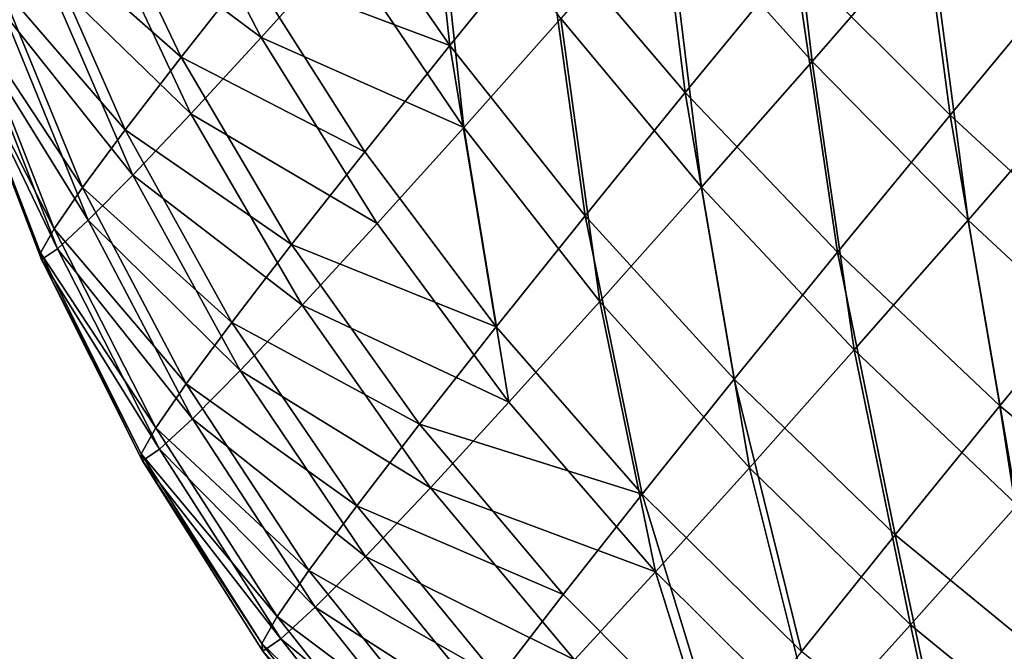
# Model space of a CAD drawing. Header units: millimetres. Extents: x 0 to 1220, y 0 to 506.
# Tile 197 of 256: x 1159 to 1179, y 94 to 107. Entities that reach past the tile are written whole.
import ezdxf

# ---------------------------------------------------------------- set-up
doc = ezdxf.new("R2010")
doc.units = ezdxf.units.MM
doc.header["$LTSCALE"] = 25.4
doc.layers.get('0').update_dxf_attribs({"true_color": 0xff5454})

# ---------------------------------------------------------------- blocks, each defined once
blk = doc.blocks.new('TWIG-VI-9138.STL')
at = {"color": 7, "true_color": 0xffffff}
mesh = blk.add_polyface(dxfattribs=at)
corners = [(594.171, 127.188, 405.271), (594.797, 121.495, 405.747), (592.386, 124.989, 407.248), (596.705, 123.844, 403.634)]
mesh.append_faces([[corners[k] for k in face] for face in [(0, 1, 2), (1, 0, 3)]], dxfattribs={"vtx0": -1, "color": 7})
mesh = blk.add_polyface(dxfattribs=at)
corners = [(592.649, 123.458, 446.715), (589.049, 125.492, 442.958), (591.027, 121.659, 444.252), (590.536, 127.14, 445.214)]
mesh.append_faces([[corners[k] for k in face] for face in [(0, 1, 2), (1, 0, 3)]], dxfattribs={"vtx0": -1, "color": 7})
mesh = blk.add_polyface(dxfattribs=at)
corners = [(602.04, 121.18, 453.1), (601.359, 127.009, 453.437), (599.122, 124.436, 452.025), (604.386, 123.878, 454.581)]
mesh.append_faces([[corners[k] for k in face] for face in [(0, 1, 2), (1, 0, 3)]], dxfattribs={"vtx0": -1, "color": 7})
mesh = blk.add_polyface(dxfattribs=at)
corners = [(587.585, 125.133, 413.631), (590.795, 123.003, 409.585), (589.428, 121.267, 412.24), (588.837, 126.724, 411.199)]
mesh.append_faces([[corners[k] for k in face] for face in [(0, 1, 2), (1, 0, 3)]], dxfattribs={"vtx0": -1, "color": 7})
mesh = blk.add_polyface(dxfattribs=at)
corners = [(607.58, 120.788, 455.31), (606.828, 126.712, 455.573), (604.386, 123.878, 454.581), (610.098, 123.712, 456.333)]
mesh.append_faces([[corners[k] for k in face] for face in [(0, 1, 2), (1, 0, 3)]], dxfattribs={"vtx0": -1, "color": 7})
mesh = blk.add_polyface(dxfattribs=at)
corners = [(598.787, 126.379, 401.944), (599.506, 120.558, 402.354), (596.705, 123.844, 403.634), (601.689, 123.217, 400.581)]
mesh.append_faces([[corners[k] for k in face] for face in [(0, 1, 2), (1, 0, 3)]], dxfattribs={"vtx0": -1, "color": 7})
mesh = blk.add_polyface(dxfattribs=at)
corners = [(604.017, 126.023, 399.282), (604.798, 120.106, 399.613), (601.689, 123.217, 400.581), (607.199, 123.001, 398.273)]
mesh.append_faces([[corners[k] for k in face] for face in [(0, 1, 2), (1, 0, 3)]], dxfattribs={"vtx0": -1, "color": 7})
mesh = blk.add_polyface(dxfattribs=at)
corners = [(591.027, 121.659, 444.252), (587.764, 124.094, 440.426), (589.623, 120.132, 441.489), (589.049, 125.492, 442.958)]
mesh.append_faces([[corners[k] for k in face] for face in [(0, 1, 2), (1, 0, 3)]], dxfattribs={"vtx0": -1, "color": 7})
mesh = blk.add_polyface(dxfattribs=at)
corners = [(595.079, 119.86, 447.908), (594.463, 125.498, 448.832), (592.649, 123.458, 446.715), (597.016, 122.039, 450.171)]
mesh.append_faces([[corners[k] for k in face] for face in [(0, 1, 2), (1, 0, 3)]], dxfattribs={"vtx0": -1, "color": 7})
mesh = blk.add_polyface(dxfattribs=at)
corners = [(586.559, 123.798, 416.312), (589.428, 121.267, 412.24), (588.308, 119.81, 415.166), (587.585, 125.133, 413.631)]
mesh.append_faces([[corners[k] for k in face] for face in [(0, 1, 2), (1, 0, 3)]], dxfattribs={"vtx0": -1, "color": 7})
mesh = blk.add_polyface(dxfattribs=at)
corners = [(590.795, 123.003, 409.585), (594.797, 121.495, 405.747), (593.098, 119.374, 408.244), (592.386, 124.989, 407.248)]
mesh.append_faces([[corners[k] for k in face] for face in [(0, 1, 2), (1, 0, 3)]], dxfattribs={"vtx0": -1, "color": 7})
mesh = blk.add_polyface(dxfattribs=at)
corners = [(599.832, 118.666, 451.156), (599.122, 124.436, 452.025), (597.016, 122.039, 450.171), (602.04, 121.18, 453.1)]
mesh.append_faces([[corners[k] for k in face] for face in [(0, 1, 2), (1, 0, 3)]], dxfattribs={"vtx0": -1, "color": 7})
mesh = blk.add_polyface(dxfattribs=at)
corners = [(589.623, 120.132, 441.489), (586.702, 122.97, 437.665), (588.464, 118.906, 438.475), (587.764, 124.094, 440.426)]
mesh.append_faces([[corners[k] for k in face] for face in [(0, 1, 2), (1, 0, 3)]], dxfattribs={"vtx0": -1, "color": 7})
mesh = blk.add_polyface(dxfattribs=at)
corners = [(596.705, 123.844, 403.634), (597.505, 118.095, 404.569), (594.797, 121.495, 405.747), (599.506, 120.558, 402.354)]
mesh.append_faces([[corners[k] for k in face] for face in [(0, 1, 2), (1, 0, 3)]], dxfattribs={"vtx0": -1, "color": 7})
mesh = blk.add_polyface(dxfattribs=at)
corners = [(605.16, 118.005, 453.783), (604.386, 123.878, 454.581), (602.04, 121.18, 453.1), (607.58, 120.788, 455.31)]
mesh.append_faces([[corners[k] for k in face] for face in [(0, 1, 2), (1, 0, 3)]], dxfattribs={"vtx0": -1, "color": 7})
mesh = blk.add_polyface(dxfattribs=at)
corners = [(585.779, 122.744, 419.192), (588.308, 119.81, 415.166), (587.457, 118.659, 418.31), (586.559, 123.798, 416.312)]
mesh.append_faces([[corners[k] for k in face] for face in [(0, 1, 2), (1, 0, 3)]], dxfattribs={"vtx0": -1, "color": 7})
mesh = blk.add_polyface(dxfattribs=at)
corners = [(595.079, 119.86, 447.908), (591.027, 121.659, 444.252), (593.345, 117.937, 445.278), (592.649, 123.458, 446.715)]
mesh.append_faces([[corners[k] for k in face] for face in [(0, 1, 2), (1, 0, 3)]], dxfattribs={"vtx0": -1, "color": 7})
mesh = blk.add_polyface(dxfattribs=at)
corners = [(601.689, 123.217, 400.581), (602.546, 117.364, 401.441), (599.506, 120.558, 402.354), (604.798, 120.106, 399.613)]
mesh.append_faces([[corners[k] for k in face] for face in [(0, 1, 2), (1, 0, 3)]], dxfattribs={"vtx0": -1, "color": 7})
mesh = blk.add_polyface(dxfattribs=at)
corners = [(588.464, 118.906, 438.475), (585.883, 122.141, 434.722), (587.57, 118.002, 435.263), (586.702, 122.97, 437.665)]
mesh.append_faces([[corners[k] for k in face] for face in [(0, 1, 2), (1, 0, 3)]], dxfattribs={"vtx0": -1, "color": 7})
mesh = blk.add_polyface(dxfattribs=at)
corners = [(589.428, 121.267, 412.24), (593.098, 119.374, 408.244), (591.637, 117.519, 411.08), (590.795, 123.003, 409.585)]
mesh.append_faces([[corners[k] for k in face] for face in [(0, 1, 2), (1, 0, 3)]], dxfattribs={"vtx0": -1, "color": 7})
mesh = blk.add_polyface(dxfattribs=at)
corners = [(607.199, 123.001, 398.273), (608.082, 117.078, 399.049), (604.798, 120.106, 399.613), (610.521, 120.017, 397.688)]
mesh.append_faces([[corners[k] for k in face] for face in [(0, 1, 2), (1, 0, 3)]], dxfattribs={"vtx0": -1, "color": 7})
mesh = blk.add_polyface(dxfattribs=at)
corners = [(585.259, 121.988, 422.221), (587.457, 118.659, 418.31), (586.889, 117.834, 421.616), (585.779, 122.744, 419.192)]
mesh.append_faces([[corners[k] for k in face] for face in [(0, 1, 2), (1, 0, 3)]], dxfattribs={"vtx0": -1, "color": 7})
mesh = blk.add_polyface(dxfattribs=at)
corners = [(587.57, 118.002, 435.263), (585.322, 121.623, 431.651), (586.958, 117.435, 431.91), (585.883, 122.141, 434.722)]
mesh.append_faces([[corners[k] for k in face] for face in [(0, 1, 2), (1, 0, 3)]], dxfattribs={"vtx0": -1, "color": 7})
mesh = blk.add_polyface(dxfattribs=at)
corners = [(597.8, 116.38, 448.783), (597.016, 122.039, 450.171), (595.079, 119.86, 447.908), (599.832, 118.666, 451.156)]
mesh.append_faces([[corners[k] for k in face] for face in [(0, 1, 2), (1, 0, 3)]], dxfattribs={"vtx0": -1, "color": 7})
mesh = blk.add_polyface(dxfattribs=at)
corners = [(585.007, 121.545, 425.344), (586.889, 117.834, 421.616), (586.614, 117.351, 425.026), (585.259, 121.988, 422.221)]
mesh.append_faces([[corners[k] for k in face] for face in [(0, 1, 2), (1, 0, 3)]], dxfattribs={"vtx0": -1, "color": 7})
mesh = blk.add_polyface(dxfattribs=at)
corners = [(593.345, 117.937, 445.278), (589.623, 120.132, 441.489), (591.846, 116.307, 442.326), (591.027, 121.659, 444.252)]
mesh.append_faces([[corners[k] for k in face] for face in [(0, 1, 2), (1, 0, 3)]], dxfattribs={"vtx0": -1, "color": 7})
mesh = blk.add_polyface(dxfattribs=at)
corners = [(585.028, 121.423, 428.506), (586.614, 117.351, 425.026), (586.637, 117.217, 428.478), (585.007, 121.545, 425.344)]
mesh.append_faces([[corners[k] for k in face] for face in [(0, 1, 2), (1, 0, 3)]], dxfattribs={"vtx0": -1, "color": 7})
mesh = blk.add_polyface(dxfattribs=at)
corners = [(586.958, 117.435, 431.91), (585.028, 121.423, 428.506), (586.637, 117.217, 428.478), (585.322, 121.623, 431.651)]
mesh.append_faces([[corners[k] for k in face] for face in [(0, 1, 2), (1, 0, 3)]], dxfattribs={"vtx0": -1, "color": 7})
mesh = blk.add_polyface(dxfattribs=at)
corners = [(594.797, 121.495, 405.747), (595.723, 115.871, 407.187), (593.098, 119.374, 408.244), (597.505, 118.095, 404.569)]
mesh.append_faces([[corners[k] for k in face] for face in [(0, 1, 2), (1, 0, 3)]], dxfattribs={"vtx0": -1, "color": 7})
mesh = blk.add_polyface(dxfattribs=at)
corners = [(588.308, 119.81, 415.166), (591.637, 117.519, 411.08), (590.442, 115.962, 414.205), (589.428, 121.267, 412.24)]
mesh.append_faces([[corners[k] for k in face] for face in [(0, 1, 2), (1, 0, 3)]], dxfattribs={"vtx0": -1, "color": 7})
mesh = blk.add_polyface(dxfattribs=at)
corners = [(602.882, 115.412, 451.778), (602.04, 121.18, 453.1), (599.832, 118.666, 451.156), (605.16, 118.005, 453.783)]
mesh.append_faces([[corners[k] for k in face] for face in [(0, 1, 2), (1, 0, 3)]], dxfattribs={"vtx0": -1, "color": 7})
mesh = blk.add_polyface(dxfattribs=at)
corners = [(608.45, 114.944, 454.066), (607.58, 120.788, 455.31), (605.16, 118.005, 453.783), (610.908, 117.771, 455.618)]
mesh.append_faces([[corners[k] for k in face] for face in [(0, 1, 2), (1, 0, 3)]], dxfattribs={"vtx0": -1, "color": 7})
mesh = blk.add_polyface(dxfattribs=at)
corners = [(599.506, 120.558, 402.354), (600.482, 114.823, 403.726), (597.505, 118.095, 404.569), (602.546, 117.364, 401.441)]
mesh.append_faces([[corners[k] for k in face] for face in [(0, 1, 2), (1, 0, 3)]], dxfattribs={"vtx0": -1, "color": 7})
mesh = blk.add_polyface(dxfattribs=at)
corners = [(591.846, 116.307, 442.326), (588.464, 118.906, 438.475), (590.608, 114.997, 439.106), (589.623, 120.132, 441.489)]
mesh.append_faces([[corners[k] for k in face] for face in [(0, 1, 2), (1, 0, 3)]], dxfattribs={"vtx0": -1, "color": 7})
mesh = blk.add_polyface(dxfattribs=at)
corners = [(604.798, 120.106, 399.613), (605.795, 114.293, 400.906), (602.546, 117.364, 401.441), (608.082, 117.078, 399.049)]
mesh.append_faces([[corners[k] for k in face] for face in [(0, 1, 2), (1, 0, 3)]], dxfattribs={"vtx0": -1, "color": 7})
mesh = blk.add_polyface(dxfattribs=at)
corners = [(587.457, 118.659, 418.31), (590.442, 115.962, 414.205), (589.532, 114.733, 417.564), (588.308, 119.81, 415.166)]
mesh.append_faces([[corners[k] for k in face] for face in [(0, 1, 2), (1, 0, 3)]], dxfattribs={"vtx0": -1, "color": 7})
mesh = blk.add_polyface(dxfattribs=at)
corners = [(595.982, 114.364, 446.025), (595.079, 119.86, 447.908), (593.345, 117.937, 445.278), (597.8, 116.38, 448.783)]
mesh.append_faces([[corners[k] for k in face] for face in [(0, 1, 2), (1, 0, 3)]], dxfattribs={"vtx0": -1, "color": 7})
mesh = blk.add_polyface(dxfattribs=at)
corners = [(591.637, 117.519, 411.08), (595.723, 115.871, 407.187), (594.191, 113.925, 410.162), (593.098, 119.374, 408.244)]
mesh.append_faces([[corners[k] for k in face] for face in [(0, 1, 2), (1, 0, 3)]], dxfattribs={"vtx0": -1, "color": 7})
mesh = blk.add_polyface(dxfattribs=at)
corners = [(590.608, 114.997, 439.106), (587.57, 118.002, 435.263), (589.653, 114.03, 435.674), (588.464, 118.906, 438.475)]
mesh.append_faces([[corners[k] for k in face] for face in [(0, 1, 2), (1, 0, 3)]], dxfattribs={"vtx0": -1, "color": 7})
mesh = blk.add_polyface(dxfattribs=at)
corners = [(586.889, 117.834, 421.616), (589.532, 114.733, 417.564), (588.925, 113.852, 421.096), (587.457, 118.659, 418.31)]
mesh.append_faces([[corners[k] for k in face] for face in [(0, 1, 2), (1, 0, 3)]], dxfattribs={"vtx0": -1, "color": 7})
mesh = blk.add_polyface(dxfattribs=at)
corners = [(600.787, 113.055, 449.33), (599.832, 118.666, 451.156), (597.8, 116.38, 448.783), (602.882, 115.412, 451.778)]
mesh.append_faces([[corners[k] for k in face] for face in [(0, 1, 2), (1, 0, 3)]], dxfattribs={"vtx0": -1, "color": 7})
mesh = blk.add_polyface(dxfattribs=at)
corners = [(597.505, 118.095, 404.569), (598.644, 112.529, 406.427), (595.723, 115.871, 407.187), (600.482, 114.823, 403.726)]
mesh.append_faces([[corners[k] for k in face] for face in [(0, 1, 2), (1, 0, 3)]], dxfattribs={"vtx0": -1, "color": 7})
mesh = blk.add_polyface(dxfattribs=at)
corners = [(589.653, 114.03, 435.674), (586.958, 117.435, 431.91), (588.998, 113.425, 432.093), (587.57, 118.002, 435.263)]
mesh.append_faces([[corners[k] for k in face] for face in [(0, 1, 2), (1, 0, 3)]], dxfattribs={"vtx0": -1, "color": 7})
mesh = blk.add_polyface(dxfattribs=at)
corners = [(595.982, 114.364, 446.025), (591.846, 116.307, 442.326), (594.41, 112.654, 442.929), (593.345, 117.937, 445.278)]
mesh.append_faces([[corners[k] for k in face] for face in [(0, 1, 2), (1, 0, 3)]], dxfattribs={"vtx0": -1, "color": 7})
mesh = blk.add_polyface(dxfattribs=at)
corners = [(606.137, 112.31, 452.03), (605.16, 118.005, 453.783), (602.882, 115.412, 451.778), (608.45, 114.944, 454.066)]
mesh.append_faces([[corners[k] for k in face] for face in [(0, 1, 2), (1, 0, 3)]], dxfattribs={"vtx0": -1, "color": 7})
mesh = blk.add_polyface(dxfattribs=at)
corners = [(586.614, 117.351, 425.026), (588.925, 113.852, 421.096), (588.631, 113.335, 424.738), (586.889, 117.834, 421.616)]
mesh.append_faces([[corners[k] for k in face] for face in [(0, 1, 2), (1, 0, 3)]], dxfattribs={"vtx0": -1, "color": 7})
mesh = blk.add_polyface(dxfattribs=at)
corners = [(590.442, 115.962, 414.205), (594.191, 113.925, 410.162), (592.937, 112.293, 413.439), (591.637, 117.519, 411.08)]
mesh.append_faces([[corners[k] for k in face] for face in [(0, 1, 2), (1, 0, 3)]], dxfattribs={"vtx0": -1, "color": 7})
mesh = blk.add_polyface(dxfattribs=at)
corners = [(586.637, 117.217, 428.478), (588.631, 113.335, 424.738), (588.656, 113.192, 428.426), (586.614, 117.351, 425.026)]
mesh.append_faces([[corners[k] for k in face] for face in [(0, 1, 2), (1, 0, 3)]], dxfattribs={"vtx0": -1, "color": 7})
mesh = blk.add_polyface(dxfattribs=at)
corners = [(588.998, 113.425, 432.093), (586.637, 117.217, 428.478), (588.656, 113.192, 428.426), (586.958, 117.435, 431.91)]
mesh.append_faces([[corners[k] for k in face] for face in [(0, 1, 2), (1, 0, 3)]], dxfattribs={"vtx0": -1, "color": 7})
mesh = blk.add_polyface(dxfattribs=at)
corners = [(602.546, 117.364, 401.441), (603.699, 111.712, 403.227), (600.482, 114.823, 403.726), (605.795, 114.293, 400.906)]
mesh.append_faces([[corners[k] for k in face] for face in [(0, 1, 2), (1, 0, 3)]], dxfattribs={"vtx0": -1, "color": 7})
mesh = blk.add_polyface(dxfattribs=at)
corners = [(608.082, 117.078, 399.049), (608.644, 111.944, 400.879), (605.795, 114.293, 400.906), (610.924, 114.72, 399.027)]
mesh.append_faces([[corners[k] for k in face] for face in [(0, 1, 2), (1, 0, 3)]], dxfattribs={"vtx0": -1, "color": 7})
mesh = blk.add_polyface(dxfattribs=at)
corners = [(598.912, 110.976, 446.485), (597.8, 116.38, 448.783), (595.982, 114.364, 446.025), (600.787, 113.055, 449.33)]
mesh.append_faces([[corners[k] for k in face] for face in [(0, 1, 2), (1, 0, 3)]], dxfattribs={"vtx0": -1, "color": 7})
mesh = blk.add_polyface(dxfattribs=at)
corners = [(594.41, 112.654, 442.929), (590.608, 114.997, 439.106), (593.112, 111.28, 439.552), (591.846, 116.307, 442.326)]
mesh.append_faces([[corners[k] for k in face] for face in [(0, 1, 2), (1, 0, 3)]], dxfattribs={"vtx0": -1, "color": 7})
mesh = blk.add_polyface(dxfattribs=at)
corners = [(589.532, 114.733, 417.564), (592.937, 112.293, 413.439), (591.983, 111.004, 416.961), (590.442, 115.962, 414.205)]
mesh.append_faces([[corners[k] for k in face] for face in [(0, 1, 2), (1, 0, 3)]], dxfattribs={"vtx0": -1, "color": 7})
mesh = blk.add_polyface(dxfattribs=at)
corners = [(594.191, 113.925, 410.162), (598.644, 112.529, 406.427), (597.064, 110.523, 409.495), (595.723, 115.871, 407.187)]
mesh.append_faces([[corners[k] for k in face] for face in [(0, 1, 2), (1, 0, 3)]], dxfattribs={"vtx0": -1, "color": 7})
mesh = blk.add_polyface(dxfattribs=at)
corners = [(604.009, 109.916, 449.544), (602.882, 115.412, 451.778), (600.787, 113.055, 449.33), (606.137, 112.31, 452.03)]
mesh.append_faces([[corners[k] for k in face] for face in [(0, 1, 2), (1, 0, 3)]], dxfattribs={"vtx0": -1, "color": 7})
mesh = blk.add_polyface(dxfattribs=at)
corners = [(593.112, 111.28, 439.552), (589.653, 114.03, 435.674), (592.11, 110.267, 435.954), (590.608, 114.997, 439.106)]
mesh.append_faces([[corners[k] for k in face] for face in [(0, 1, 2), (1, 0, 3)]], dxfattribs={"vtx0": -1, "color": 7})
mesh = blk.add_polyface(dxfattribs=at)
corners = [(600.482, 114.823, 403.726), (601.832, 109.382, 405.97), (598.644, 112.529, 406.427), (603.699, 111.712, 403.227)]
mesh.append_faces([[corners[k] for k in face] for face in [(0, 1, 2), (1, 0, 3)]], dxfattribs={"vtx0": -1, "color": 7})
mesh = blk.add_polyface(dxfattribs=at)
corners = [(588.925, 113.852, 421.096), (591.983, 111.004, 416.961), (591.347, 110.08, 420.665), (589.532, 114.733, 417.564)]
mesh.append_faces([[corners[k] for k in face] for face in [(0, 1, 2), (1, 0, 3)]], dxfattribs={"vtx0": -1, "color": 7})
mesh = blk.add_polyface(dxfattribs=at)
corners = [(598.912, 110.976, 446.485), (594.41, 112.654, 442.929), (597.29, 109.212, 443.292), (595.982, 114.364, 446.025)]
mesh.append_faces([[corners[k] for k in face] for face in [(0, 1, 2), (1, 0, 3)]], dxfattribs={"vtx0": -1, "color": 7})
mesh = blk.add_polyface(dxfattribs=at)
corners = [(605.795, 114.293, 400.906), (606.555, 109.372, 403.192), (603.699, 111.712, 403.227), (608.644, 111.944, 400.879)]
mesh.append_faces([[corners[k] for k in face] for face in [(0, 1, 2), (1, 0, 3)]], dxfattribs={"vtx0": -1, "color": 7})
mesh = blk.add_polyface(dxfattribs=at)
corners = [(592.11, 110.267, 435.954), (588.998, 113.425, 432.093), (591.424, 109.633, 432.198), (589.653, 114.03, 435.674)]
mesh.append_faces([[corners[k] for k in face] for face in [(0, 1, 2), (1, 0, 3)]], dxfattribs={"vtx0": -1, "color": 7})
mesh = blk.add_polyface(dxfattribs=at)
corners = [(588.631, 113.335, 424.738), (591.347, 110.08, 420.665), (591.039, 109.538, 424.485), (588.925, 113.852, 421.096)]
mesh.append_faces([[corners[k] for k in face] for face in [(0, 1, 2), (1, 0, 3)]], dxfattribs={"vtx0": -1, "color": 7})
mesh = blk.add_polyface(dxfattribs=at)
corners = [(592.937, 112.293, 413.439), (597.064, 110.523, 409.495), (595.771, 108.839, 412.875), (594.191, 113.925, 410.162)]
mesh.append_faces([[corners[k] for k in face] for face in [(0, 1, 2), (1, 0, 3)]], dxfattribs={"vtx0": -1, "color": 7})
mesh = blk.add_polyface(dxfattribs=at)
corners = [(591.424, 109.633, 432.198), (588.656, 113.192, 428.426), (591.064, 109.388, 428.352), (588.998, 113.425, 432.093)]
mesh.append_faces([[corners[k] for k in face] for face in [(0, 1, 2), (1, 0, 3)]], dxfattribs={"vtx0": -1, "color": 7})
mesh = blk.add_polyface(dxfattribs=at)
corners = [(588.656, 113.192, 428.426), (591.039, 109.538, 424.485), (591.064, 109.388, 428.352), (588.631, 113.335, 424.738)]
mesh.append_faces([[corners[k] for k in face] for face in [(0, 1, 2), (1, 0, 3)]], dxfattribs={"vtx0": -1, "color": 7})
mesh = blk.add_polyface(dxfattribs=at)
corners = [(602.104, 107.804, 446.655), (600.787, 113.055, 449.33), (598.912, 110.976, 446.485), (604.009, 109.916, 449.544)]
mesh.append_faces([[corners[k] for k in face] for face in [(0, 1, 2), (1, 0, 3)]], dxfattribs={"vtx0": -1, "color": 7})
mesh = blk.add_polyface(dxfattribs=at)
corners = [(597.29, 109.212, 443.292), (593.112, 111.28, 439.552), (595.951, 107.795, 439.809), (594.41, 112.654, 442.929)]
mesh.append_faces([[corners[k] for k in face] for face in [(0, 1, 2), (1, 0, 3)]], dxfattribs={"vtx0": -1, "color": 7})
mesh = blk.add_polyface(dxfattribs=at)
corners = [(598.644, 112.529, 406.427), (600.228, 107.344, 409.086), (597.064, 110.523, 409.495), (601.832, 109.382, 405.97)]
mesh.append_faces([[corners[k] for k in face] for face in [(0, 1, 2), (1, 0, 3)]], dxfattribs={"vtx0": -1, "color": 7})
mesh = blk.add_polyface(dxfattribs=at)
corners = [(591.983, 111.004, 416.961), (595.771, 108.839, 412.875), (594.787, 107.509, 416.508), (592.937, 112.293, 413.439)]
mesh.append_faces([[corners[k] for k in face] for face in [(0, 1, 2), (1, 0, 3)]], dxfattribs={"vtx0": -1, "color": 7})
mesh = blk.add_polyface(dxfattribs=at)
corners = [(606.863, 107.581, 449.36), (606.137, 112.31, 452.03), (604.009, 109.916, 449.544), (608.984, 109.968, 451.837)]
mesh.append_faces([[corners[k] for k in face] for face in [(0, 1, 2), (1, 0, 3)]], dxfattribs={"vtx0": -1, "color": 7})
mesh = blk.add_polyface(dxfattribs=at)
corners = [(603.699, 111.712, 403.227), (604.694, 107.049, 405.926), (601.832, 109.382, 405.97), (606.555, 109.372, 403.192)]
mesh.append_faces([[corners[k] for k in face] for face in [(0, 1, 2), (1, 0, 3)]], dxfattribs={"vtx0": -1, "color": 7})
mesh = blk.add_polyface(dxfattribs=at)
corners = [(595.951, 107.795, 439.809), (592.11, 110.267, 435.954), (594.918, 106.749, 436.097), (593.112, 111.28, 439.552)]
mesh.append_faces([[corners[k] for k in face] for face in [(0, 1, 2), (1, 0, 3)]], dxfattribs={"vtx0": -1, "color": 7})
mesh = blk.add_polyface(dxfattribs=at)
corners = [(591.347, 110.08, 420.665), (594.787, 107.509, 416.508), (594.13, 106.556, 420.329), (591.983, 111.004, 416.961)]
mesh.append_faces([[corners[k] for k in face] for face in [(0, 1, 2), (1, 0, 3)]], dxfattribs={"vtx0": -1, "color": 7})
mesh = blk.add_polyface(dxfattribs=at)
corners = [(600.457, 106.013, 443.412), (598.912, 110.976, 446.485), (597.29, 109.212, 443.292), (602.104, 107.804, 446.655)]
mesh.append_faces([[corners[k] for k in face] for face in [(0, 1, 2), (1, 0, 3)]], dxfattribs={"vtx0": -1, "color": 7})
mesh = blk.add_polyface(dxfattribs=at)
corners = [(595.771, 108.839, 412.875), (600.228, 107.344, 409.086), (598.914, 105.635, 412.519), (597.064, 110.523, 409.495)]
mesh.append_faces([[corners[k] for k in face] for face in [(0, 1, 2), (1, 0, 3)]], dxfattribs={"vtx0": -1, "color": 7})
mesh = blk.add_polyface(dxfattribs=at)
corners = [(594.918, 106.749, 436.097), (591.424, 109.633, 432.198), (594.21, 106.095, 432.224), (592.11, 110.267, 435.954)]
mesh.append_faces([[corners[k] for k in face] for face in [(0, 1, 2), (1, 0, 3)]], dxfattribs={"vtx0": -1, "color": 7})
mesh = blk.add_polyface(dxfattribs=at)
corners = [(591.039, 109.538, 424.485), (594.13, 106.556, 420.329), (593.813, 105.998, 424.268), (591.347, 110.08, 420.665)]
mesh.append_faces([[corners[k] for k in face] for face in [(0, 1, 2), (1, 0, 3)]], dxfattribs={"vtx0": -1, "color": 7})
mesh = blk.add_polyface(dxfattribs=at)
corners = [(604.965, 105.477, 446.479), (604.009, 109.916, 449.544), (602.104, 107.804, 446.655), (606.863, 107.581, 449.36)]
mesh.append_faces([[corners[k] for k in face] for face in [(0, 1, 2), (1, 0, 3)]], dxfattribs={"vtx0": -1, "color": 7})
mesh = blk.add_polyface(dxfattribs=at)
corners = [(594.21, 106.095, 432.224), (591.064, 109.388, 428.352), (593.839, 105.843, 428.257), (591.424, 109.633, 432.198)]
mesh.append_faces([[corners[k] for k in face] for face in [(0, 1, 2), (1, 0, 3)]], dxfattribs={"vtx0": -1, "color": 7})
mesh = blk.add_polyface(dxfattribs=at)
corners = [(591.064, 109.388, 428.352), (593.813, 105.998, 424.268), (593.839, 105.843, 428.257), (591.039, 109.538, 424.485)]
mesh.append_faces([[corners[k] for k in face] for face in [(0, 1, 2), (1, 0, 3)]], dxfattribs={"vtx0": -1, "color": 7})

msp = doc.modelspace()

# ---------------------------------------------------------------- block references
at = {"color": 250, "true_color": 0x262626}
msp.add_blockref('TWIG-VI-9138.STL', (573.181, -15.244, -16.545), dxfattribs=at)

doc.saveas('drawing.dxf')
